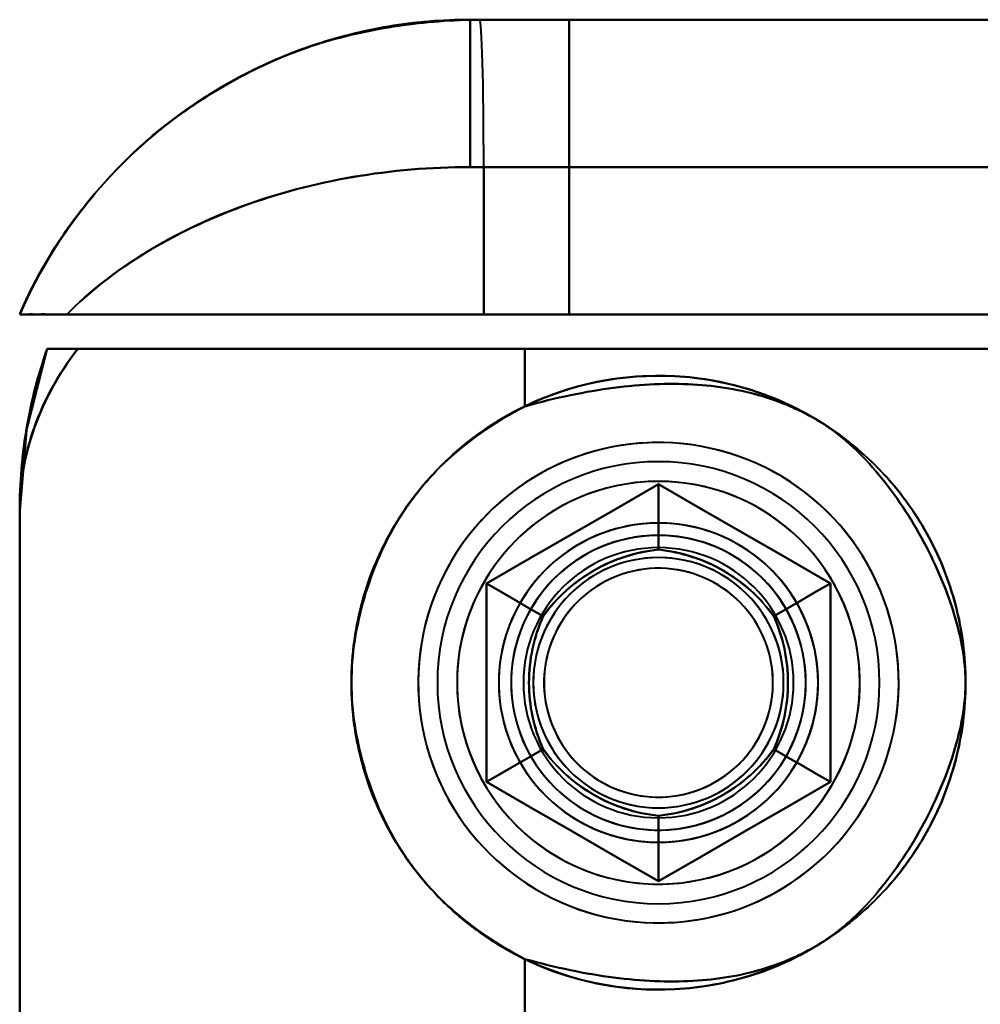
# Model space of a CAD drawing. Header units: millimetres. Extents: x -1392 to 1388, y -239 to 1267.
# Tile 68 of 91: x -465 to -445, y 995 to 1015. Entities that reach past the tile are written whole.
import ezdxf

# ---------------------------------------------------------------- set-up
doc = ezdxf.new("R2010")
doc.units = ezdxf.units.MM
doc.layers.add('G-IMPT', color=8, linetype='Continuous', lineweight=40)

# ---------------------------------------------------------------- blocks, each defined once
blk = doc.blocks.new('NEXA 2000 CALQUES_dwg-762145-Droite')
at = {"layer": 'G-IMPT'}
for p, q in [((-455.5, 1015.372), (-455.305, 1015.372)), ((-455.305, 1015.372), (-455.5, 1015.372)), ((-455.5, 1012.372), (-455.5, 1015.372)), ((-455.5, 1015.372), (-455.305, 1015.372)), ((-455.5, 1015.372), (-453.485, 1015.372)), ((-453.485, 1015.372), (-455.5, 1015.372)), ((-455.305, 1015.372), (-455.5, 1015.372)), ((-455.5, 1012.372), (-455.5, 1015.372)), ((-455.5, 1015.372), (-455.305, 1015.372)), ((-455.5, 1015.372), (-453.485, 1015.372)), ((-453.485, 1015.372), (-455.5, 1015.372)), ((-455.305, 1015.372), (-455.5, 1015.372)), ((-455.305, 1015.372), (-422.5, 1015.372)), ((-422.5, 1015.372), (-455.305, 1015.372)), ((-455.305, 1015.372), (-422.5, 1015.372)), ((-422.5, 1015.372), (-455.305, 1015.372)), ((-455.5, 1012.372), (-455.221, 1012.372)), ((-455.221, 1012.372), (-455.5, 1012.372)), ((-455.5, 1012.372), (-455.221, 1012.372)), ((-455.221, 1012.372), (-455.5, 1012.372)), ((-455.221, 1012.372), (-422.788, 1012.372)), ((-422.788, 1012.372), (-455.221, 1012.372)), ((-455.221, 1012.372), (-422.788, 1012.372)), ((-422.788, 1012.372), (-455.221, 1012.372)), ((-464.665, 1009.372), (-453.485, 1009.372)), ((-453.485, 1009.372), (-464.665, 1009.372)), ((-464.665, 1009.372), (-453.485, 1009.372)), ((-453.485, 1009.372), (-464.665, 1009.372)), ((-455.221, 1009.372), (-463.707, 1009.372)), ((-463.707, 1009.372), (-455.221, 1009.372)), ((-455.221, 1009.372), (-463.707, 1009.372)), ((-463.707, 1009.372), (-455.221, 1009.372)), ((-437.5, 1009.372), (-455.221, 1009.372)), ((-455.221, 1009.372), (-437.5, 1009.372)), ((-437.5, 1009.372), (-455.221, 1009.372)), ((-455.221, 1009.372), (-437.5, 1009.372)), ((-463.484, 1008.672), (-454.387, 1008.672)), ((-454.387, 1008.672), (-463.484, 1008.672)), ((-463.484, 1008.672), (-454.387, 1008.672)), ((-454.387, 1008.672), (-463.484, 1008.672)), ((-454.387, 1008.672), (-439.665, 1008.672)), ((-439.665, 1008.672), (-454.387, 1008.672)), ((-454.387, 1008.672), (-439.665, 1008.672)), ((-439.665, 1008.672), (-454.387, 1008.672)), ((-464.665, 1005.372), (-464.665, 995.072))]:
    blk.add_line(p, q, dxfattribs=at)
at = {"layer": 'G-IMPT', "flags": 128}
for points in [[(-455.305, 1015.372), (-440.683, 1015.372), (-426.101, 1015.372), (-422.5, 1015.372)], [(-422.5, 1015.372), (-437.068, 1015.372), (-451.682, 1015.372), (-455.305, 1015.372)], [(-430.5, 1015.372), (-436.246, 1015.372), (-441.992, 1015.372), (-447.738, 1015.372), (-453.485, 1015.372)], [(-453.485, 1015.372), (-453.485, 1013.872), (-453.485, 1012.372), (-453.485, 1010.872), (-453.485, 1009.372)], [(-453.485, 1009.372), (-453.485, 1010.872), (-453.485, 1012.372), (-453.485, 1013.872), (-453.485, 1015.372)], [(-453.485, 1015.372), (-447.738, 1015.372), (-441.992, 1015.372), (-436.246, 1015.372), (-430.5, 1015.372)], [(-453.485, 1015.372), (-453.485, 1013.872), (-453.485, 1012.372), (-453.485, 1010.872), (-453.485, 1009.372)], [(-453.485, 1009.372), (-453.485, 1010.872), (-453.485, 1012.372), (-453.485, 1013.872), (-453.485, 1015.372)], [(-453.485, 1015.372), (-447.738, 1015.372), (-441.992, 1015.372), (-436.246, 1015.372), (-430.5, 1015.372)], [(-430.5, 1015.372), (-436.246, 1015.372), (-441.992, 1015.372), (-447.738, 1015.372), (-453.485, 1015.372)], [(-455.221, 1012.372), (-455.221, 1011.622), (-455.221, 1010.872), (-455.221, 1010.122), (-455.221, 1009.372)], [(-455.221, 1009.372), (-455.221, 1010.122), (-455.221, 1010.872), (-455.221, 1011.622), (-455.221, 1012.372)], [(-455.221, 1012.372), (-455.221, 1011.622), (-455.221, 1010.872), (-455.221, 1010.122), (-455.221, 1009.372)], [(-455.221, 1009.372), (-455.221, 1010.122), (-455.221, 1010.872), (-455.221, 1011.622), (-455.221, 1012.372)], [(-437.5, 1009.372), (-441.496, 1009.372), (-445.492, 1009.372), (-449.488, 1009.372), (-453.485, 1009.372)], [(-453.485, 1009.372), (-449.488, 1009.372), (-445.492, 1009.372), (-441.496, 1009.372), (-437.5, 1009.372)], [(-453.485, 1009.372), (-449.488, 1009.372), (-445.492, 1009.372), (-441.496, 1009.372), (-437.5, 1009.372)], [(-437.5, 1009.372), (-441.496, 1009.372), (-445.492, 1009.372), (-449.488, 1009.372), (-453.485, 1009.372)], [(-464.104, 1008.673), (-464.528, 1007.016), (-464.665, 1005.372)], [(-443, 1008.672), (-448.276, 1008.672), (-453.552, 1008.672), (-458.829, 1008.672), (-464.105, 1008.672)], [(-464.105, 1008.672), (-458.829, 1008.672), (-453.552, 1008.672), (-448.276, 1008.672), (-443, 1008.672)], [(-464.105, 1008.672), (-458.829, 1008.672), (-453.552, 1008.672), (-448.276, 1008.672), (-443, 1008.672)], [(-443, 1008.672), (-448.276, 1008.672), (-453.552, 1008.672), (-458.829, 1008.672), (-464.105, 1008.672)], [(-454.387, 1008.672), (-454.387, 1008.379), (-454.387, 1008.085), (-454.387, 1007.792), (-454.387, 1007.499)], [(-454.387, 1007.499), (-454.387, 1007.792), (-454.387, 1008.085), (-454.387, 1008.379), (-454.387, 1008.672)], [(-454.387, 1008.672), (-454.387, 1008.379), (-454.387, 1008.085), (-454.387, 1007.792), (-454.387, 1007.499)], [(-454.387, 1007.499), (-454.387, 1007.792), (-454.387, 1008.085), (-454.387, 1008.379), (-454.387, 1008.672)], [(-451.665, 1006.763), (-451.861, 1006.759), (-452.056, 1006.747), (-452.251, 1006.728), (-452.444, 1006.7), (-452.637, 1006.665), (-452.828, 1006.623), (-453.017, 1006.572), (-453.204, 1006.514), (-453.388, 1006.449), (-453.57, 1006.377), (-453.748, 1006.297), (-453.923, 1006.21), (-454.095, 1006.116), (-454.263, 1006.016), (-454.426, 1005.909), (-454.586, 1005.795), (-454.74, 1005.675), (-454.89, 1005.549), (-455.034, 1005.417), (-455.173, 1005.279), (-455.307, 1005.136), (-455.434, 1004.988), (-455.556, 1004.835), (-455.671, 1004.677), (-455.78, 1004.515), (-455.883, 1004.348), (-455.978, 1004.177), (-456.067, 1004.003), (-456.149, 1003.825), (-456.223, 1003.644), (-456.29, 1003.461), (-456.35, 1003.274), (-456.403, 1003.086), (-456.447, 1002.896), (-456.484, 1002.704), (-456.514, 1002.51), (-456.535, 1002.316), (-456.549, 1002.121), (-456.555, 1001.925), (-456.553, 1001.73), (-456.544, 1001.534), (-456.526, 1001.339), (-456.501, 1001.145), (-456.468, 1000.953), (-456.428, 1000.761), (-456.379, 1000.572), (-456.324, 1000.384), (-456.26, 1000.199), (-456.19, 1000.017), (-456.112, 999.837), (-456.027, 999.661), (-455.935, 999.488), (-455.836, 999.319), (-455.731, 999.155), (-455.619, 998.994), (-455.501, 998.838), (-455.376, 998.688), (-455.246, 998.542), (-455.11, 998.401), (-454.968, 998.266), (-454.822, 998.137), (-454.67, 998.014), (-454.513, 997.897), (-454.352, 997.786), (-454.186, 997.682), (-454.017, 997.584), (-453.843, 997.494), (-453.666, 997.41), (-453.486, 997.334), (-453.303, 997.264), (-453.118, 997.203), (-452.93, 997.148), (-452.74, 997.101), (-452.548, 997.062), (-452.355, 997.031), (-452.161, 997.007), (-451.966, 996.991), (-451.771, 996.983), (-451.665, 996.982)], [(-447.43, 999.427), (-447.336, 999.598), (-447.248, 999.773), (-447.168, 999.952), (-447.094, 1000.133), (-447.029, 1000.317), (-446.97, 1000.504), (-446.919, 1000.693), (-446.876, 1000.883), (-446.84, 1001.076), (-446.812, 1001.269), (-446.792, 1001.464), (-446.779, 1001.659), (-446.775, 1001.855), (-446.778, 1002.05), (-446.789, 1002.246), (-446.808, 1002.44), (-446.834, 1002.634), (-446.869, 1002.827), (-446.911, 1003.018), (-446.96, 1003.207), (-447.017, 1003.394), (-447.082, 1003.579), (-447.154, 1003.761), (-447.233, 1003.939), (-447.319, 1004.115), (-447.412, 1004.287), (-447.512, 1004.455), (-447.619, 1004.619), (-447.732, 1004.779), (-447.851, 1004.934), (-447.977, 1005.084), (-448.108, 1005.229), (-448.245, 1005.368), (-448.388, 1005.502), (-448.536, 1005.63), (-448.688, 1005.752), (-448.846, 1005.868), (-449.008, 1005.978), (-449.174, 1006.081), (-449.345, 1006.177), (-449.519, 1006.266), (-449.696, 1006.349), (-449.877, 1006.424), (-450.06, 1006.492), (-450.246, 1006.552), (-450.434, 1006.605), (-450.625, 1006.651), (-450.817, 1006.689), (-451.01, 1006.719), (-451.204, 1006.741), (-451.399, 1006.755), (-451.595, 1006.762), (-451.79, 1006.761), (-451.986, 1006.752), (-452.181, 1006.735), (-452.375, 1006.711), (-452.568, 1006.679), (-452.759, 1006.639), (-452.949, 1006.591), (-453.137, 1006.536), (-453.322, 1006.474), (-453.505, 1006.404), (-453.684, 1006.326), (-453.861, 1006.242), (-454.034, 1006.151), (-454.203, 1006.053), (-454.368, 1005.948), (-454.529, 1005.837), (-454.685, 1005.719), (-454.837, 1005.595), (-454.983, 1005.465), (-455.124, 1005.33), (-455.259, 1005.189), (-455.389, 1005.042), (-455.513, 1004.891), (-455.631, 1004.734), (-455.742, 1004.574), (-455.847, 1004.408), (-455.9, 1004.318)], [(-451.665, 996.982), (-451.47, 996.986), (-451.274, 996.998), (-451.08, 997.017), (-450.886, 997.044), (-450.694, 997.079), (-450.503, 997.122), (-450.314, 997.172), (-450.127, 997.23), (-449.942, 997.295), (-449.761, 997.368), (-449.582, 997.448), (-449.407, 997.535), (-449.235, 997.628), (-449.067, 997.729), (-448.904, 997.836), (-448.745, 997.95), (-448.59, 998.07), (-448.44, 998.196), (-448.296, 998.328), (-448.157, 998.465), (-448.024, 998.608), (-447.896, 998.756), (-447.774, 998.91), (-447.659, 999.068), (-447.55, 999.23), (-447.448, 999.397), (-447.352, 999.567), (-447.263, 999.742), (-447.182, 999.919), (-447.107, 1000.1), (-447.04, 1000.284), (-446.98, 1000.47), (-446.928, 1000.659), (-446.883, 1000.849), (-446.846, 1001.041), (-446.816, 1001.234), (-446.795, 1001.429), (-446.781, 1001.624), (-446.775, 1001.82), (-446.777, 1002.015), (-446.786, 1002.21), (-446.804, 1002.405), (-446.829, 1002.599), (-446.862, 1002.792), (-446.903, 1002.983), (-446.951, 1003.173), (-447.007, 1003.36), (-447.07, 1003.546), (-447.14, 1003.728), (-447.218, 1003.907), (-447.303, 1004.084), (-447.395, 1004.256), (-447.494, 1004.425), (-447.599, 1004.59), (-447.711, 1004.75), (-447.83, 1004.906), (-447.954, 1005.057), (-448.084, 1005.203), (-448.22, 1005.343), (-448.362, 1005.478), (-448.509, 1005.608), (-448.661, 1005.731), (-448.817, 1005.848), (-448.979, 1005.959), (-449.144, 1006.063), (-449.314, 1006.16), (-449.487, 1006.251), (-449.664, 1006.335), (-449.844, 1006.411), (-450.027, 1006.48), (-450.212, 1006.542), (-450.4, 1006.596), (-450.59, 1006.643), (-450.782, 1006.682), (-450.975, 1006.714), (-451.169, 1006.738), (-451.364, 1006.753), (-451.56, 1006.762), (-451.665, 1006.763)], [(-451.665, 1005.914), (-452.54, 1005.409), (-453.415, 1004.903), (-454.29, 1004.398), (-455.165, 1003.893)], [(-455.165, 1003.893), (-454.29, 1004.398), (-453.415, 1004.903), (-452.54, 1005.409), (-451.665, 1005.914)], [(-451.665, 1005.914), (-452.54, 1005.409), (-453.415, 1004.903), (-454.29, 1004.398), (-455.165, 1003.893)], [(-451.665, 1005.914), (-452.54, 1005.409), (-453.415, 1004.903), (-454.29, 1004.398), (-455.165, 1003.893)], [(-455.165, 1003.893), (-454.29, 1004.398), (-453.415, 1004.903), (-452.54, 1005.409), (-451.665, 1005.914)], [(-455.165, 1003.893), (-454.29, 1004.398), (-453.415, 1004.903), (-452.54, 1005.409), (-451.665, 1005.914)], [(-455.165, 1003.893), (-454.29, 1004.398), (-453.415, 1004.903), (-452.54, 1005.409), (-451.665, 1005.914)], [(-451.665, 1005.914), (-452.54, 1005.409), (-453.415, 1004.903), (-454.29, 1004.398), (-455.165, 1003.893)], [(-455.165, 1003.893), (-454.29, 1004.398), (-453.415, 1004.903), (-452.54, 1005.409), (-451.665, 1005.914)], [(-455.165, 1003.893), (-454.29, 1004.398), (-453.415, 1004.903), (-452.54, 1005.409), (-451.665, 1005.914)], [(-451.665, 1005.914), (-452.54, 1005.409), (-453.415, 1004.903), (-454.29, 1004.398), (-455.165, 1003.893)], [(-451.665, 1005.914), (-452.54, 1005.409), (-453.415, 1004.903), (-454.29, 1004.398), (-455.165, 1003.893)], [(-448.165, 1003.893), (-449.04, 1004.398), (-449.915, 1004.903), (-450.79, 1005.409), (-451.665, 1005.914)], [(-451.665, 1005.914), (-451.665, 1005.581), (-451.665, 1005.248), (-451.665, 1004.914), (-451.665, 1004.581)], [(-451.665, 1004.581), (-451.665, 1004.914), (-451.665, 1005.248), (-451.665, 1005.581), (-451.665, 1005.914)], [(-451.665, 1005.914), (-450.79, 1005.409), (-449.915, 1004.903), (-449.04, 1004.398), (-448.165, 1003.893)], [(-448.165, 1003.893), (-449.04, 1004.398), (-449.915, 1004.903), (-450.79, 1005.409), (-451.665, 1005.914)], [(-448.165, 1003.893), (-449.04, 1004.398), (-449.915, 1004.903), (-450.79, 1005.409), (-451.665, 1005.914)], [(-451.665, 1005.914), (-450.79, 1005.409), (-449.915, 1004.903), (-449.04, 1004.398), (-448.165, 1003.893)], [(-451.665, 1005.914), (-450.79, 1005.409), (-449.915, 1004.903), (-449.04, 1004.398), (-448.165, 1003.893)], [(-451.665, 1005.914), (-451.665, 1005.581), (-451.665, 1005.248), (-451.665, 1004.914), (-451.665, 1004.581)], [(-451.665, 1004.581), (-451.665, 1004.914), (-451.665, 1005.248), (-451.665, 1005.581), (-451.665, 1005.914)], [(-451.665, 1005.914), (-450.79, 1005.409), (-449.915, 1004.903), (-449.04, 1004.398), (-448.165, 1003.893)], [(-448.165, 1003.893), (-449.04, 1004.398), (-449.915, 1004.903), (-450.79, 1005.409), (-451.665, 1005.914)], [(-451.665, 1005.914), (-450.79, 1005.409), (-449.915, 1004.903), (-449.04, 1004.398), (-448.165, 1003.893)], [(-451.665, 1005.914), (-450.79, 1005.409), (-449.915, 1004.903), (-449.04, 1004.398), (-448.165, 1003.893)], [(-448.165, 1003.893), (-449.04, 1004.398), (-449.915, 1004.903), (-450.79, 1005.409), (-451.665, 1005.914)], [(-448.165, 1003.893), (-449.04, 1004.398), (-449.915, 1004.903), (-450.79, 1005.409), (-451.665, 1005.914)], [(-464.665, 1005.372), (-464.665, 990.622), (-464.665, 975.872), (-464.665, 961.122), (-464.665, 946.372)], [(-464.665, 995.072), (-464.665, 997.647), (-464.665, 1000.222), (-464.665, 1002.797), (-464.665, 1005.372)], [(-464.665, 946.372), (-464.665, 961.122), (-464.665, 975.872), (-464.665, 990.622), (-464.665, 1005.372)], [(-464.665, 1005.372), (-464.665, 1002.797), (-464.665, 1000.222), (-464.665, 997.647), (-464.665, 995.072)], [(-464.665, 995.072), (-464.665, 997.647), (-464.665, 1000.222), (-464.665, 1002.797), (-464.665, 1005.372)], [(-464.665, 1005.372), (-464.665, 990.622), (-464.665, 975.872), (-464.665, 961.122), (-464.665, 946.372)], [(-464.665, 1005.372), (-464.665, 1002.797), (-464.665, 1000.222), (-464.665, 997.647), (-464.665, 995.072)], [(-464.665, 946.372), (-464.665, 961.122), (-464.665, 975.872), (-464.665, 990.622), (-464.665, 1005.372)], [(-455.9, 1004.318), (-455.995, 1004.146), (-456.082, 1003.971), (-456.163, 1003.793), (-456.236, 1003.612), (-456.302, 1003.427), (-456.36, 1003.241), (-456.411, 1003.052), (-456.455, 1002.861), (-456.49, 1002.669), (-456.518, 1002.475), (-456.538, 1002.281), (-456.551, 1002.085), (-456.556, 1001.89), (-456.552, 1001.694), (-456.541, 1001.499), (-456.522, 1001.304), (-456.496, 1001.111), (-456.462, 1000.918), (-456.42, 1000.727), (-456.37, 1000.538), (-456.313, 1000.351), (-456.248, 1000.166), (-456.176, 999.984), (-456.097, 999.805), (-456.011, 999.63), (-455.918, 999.458), (-455.818, 999.29), (-455.711, 999.126), (-455.598, 998.966), (-455.479, 998.811), (-455.353, 998.661), (-455.222, 998.516), (-455.085, 998.376), (-454.942, 998.242), (-454.795, 998.114), (-454.642, 997.992), (-454.484, 997.876), (-454.322, 997.767), (-454.156, 997.664), (-453.986, 997.567), (-453.812, 997.478), (-453.634, 997.396), (-453.454, 997.321), (-453.27, 997.253), (-453.084, 997.192), (-452.896, 997.139), (-452.706, 997.094), (-452.514, 997.056), (-452.32, 997.026), (-452.126, 997.004), (-451.931, 996.989), (-451.736, 996.982), (-451.54, 996.983), (-451.345, 996.992), (-451.15, 997.009), (-450.956, 997.034), (-450.763, 997.066), (-450.571, 997.106), (-450.381, 997.153), (-450.194, 997.208), (-450.008, 997.271), (-449.826, 997.341), (-449.646, 997.418), (-449.47, 997.502), (-449.297, 997.594), (-449.127, 997.692), (-448.962, 997.797), (-448.801, 997.908), (-448.645, 998.026), (-448.494, 998.15), (-448.347, 998.279), (-448.206, 998.415), (-448.071, 998.556), (-447.941, 998.702), (-447.817, 998.854), (-447.7, 999.01), (-447.588, 999.171), (-447.484, 999.336), (-447.43, 999.427)], [(-455.165, 1003.893), (-454.877, 1003.726), (-454.588, 1003.56), (-454.3, 1003.393), (-454.011, 1003.227)], [(-454.011, 1003.227), (-454.3, 1003.393), (-454.588, 1003.56), (-454.877, 1003.726), (-455.165, 1003.893)], [(-455.165, 1003.893), (-455.165, 1002.883), (-455.165, 1001.872), (-455.165, 1000.862), (-455.165, 999.852)], [(-455.165, 999.852), (-455.165, 1000.862), (-455.165, 1001.872), (-455.165, 1002.883), (-455.165, 1003.893)], [(-455.165, 1003.893), (-455.165, 1002.883), (-455.165, 1001.872), (-455.165, 1000.862), (-455.165, 999.852)], [(-455.165, 1003.893), (-455.165, 1002.883), (-455.165, 1001.872), (-455.165, 1000.862), (-455.165, 999.852)], [(-455.165, 999.852), (-455.165, 1000.862), (-455.165, 1001.872), (-455.165, 1002.883), (-455.165, 1003.893)], [(-455.165, 999.852), (-455.165, 1000.862), (-455.165, 1001.872), (-455.165, 1002.883), (-455.165, 1003.893)], [(-455.165, 999.852), (-455.165, 1000.862), (-455.165, 1001.872), (-455.165, 1002.883), (-455.165, 1003.893)], [(-455.165, 1003.893), (-454.877, 1003.726), (-454.588, 1003.56), (-454.3, 1003.393), (-454.011, 1003.227)], [(-454.011, 1003.227), (-454.3, 1003.393), (-454.588, 1003.56), (-454.877, 1003.726), (-455.165, 1003.893)], [(-455.165, 1003.893), (-455.165, 1002.883), (-455.165, 1001.872), (-455.165, 1000.862), (-455.165, 999.852)], [(-455.165, 999.852), (-455.165, 1000.862), (-455.165, 1001.872), (-455.165, 1002.883), (-455.165, 1003.893)], [(-455.165, 999.852), (-455.165, 1000.862), (-455.165, 1001.872), (-455.165, 1002.883), (-455.165, 1003.893)], [(-455.165, 1003.893), (-455.165, 1002.883), (-455.165, 1001.872), (-455.165, 1000.862), (-455.165, 999.852)], [(-455.165, 1003.893), (-455.165, 1002.883), (-455.165, 1001.872), (-455.165, 1000.862), (-455.165, 999.852)], [(-448.165, 1003.893), (-448.454, 1003.726), (-448.742, 1003.56), (-449.031, 1003.393), (-449.319, 1003.227)], [(-449.319, 1003.227), (-449.031, 1003.393), (-448.742, 1003.56), (-448.454, 1003.726), (-448.165, 1003.893)], [(-448.165, 1003.893), (-448.454, 1003.726), (-448.742, 1003.56), (-449.031, 1003.393), (-449.319, 1003.227)], [(-449.319, 1003.227), (-449.031, 1003.393), (-448.742, 1003.56), (-448.454, 1003.726), (-448.165, 1003.893)], [(-448.165, 999.852), (-448.165, 1000.862), (-448.165, 1001.872), (-448.165, 1002.883), (-448.165, 1003.893)], [(-448.165, 1003.893), (-448.165, 1002.883), (-448.165, 1001.872), (-448.165, 1000.862), (-448.165, 999.852)], [(-448.165, 999.852), (-448.165, 1000.862), (-448.165, 1001.872), (-448.165, 1002.883), (-448.165, 1003.893)], [(-448.165, 999.852), (-448.165, 1000.862), (-448.165, 1001.872), (-448.165, 1002.883), (-448.165, 1003.893)], [(-448.165, 1003.893), (-448.165, 1002.883), (-448.165, 1001.872), (-448.165, 1000.862), (-448.165, 999.852)], [(-448.165, 1003.893), (-448.165, 1002.883), (-448.165, 1001.872), (-448.165, 1000.862), (-448.165, 999.852)], [(-448.165, 1003.893), (-448.165, 1002.883), (-448.165, 1001.872), (-448.165, 1000.862), (-448.165, 999.852)], [(-448.165, 999.852), (-448.165, 1000.862), (-448.165, 1001.872), (-448.165, 1002.883), (-448.165, 1003.893)], [(-448.165, 1003.893), (-448.165, 1002.883), (-448.165, 1001.872), (-448.165, 1000.862), (-448.165, 999.852)], [(-448.165, 1003.893), (-448.165, 1002.883), (-448.165, 1001.872), (-448.165, 1000.862), (-448.165, 999.852)], [(-448.165, 999.852), (-448.165, 1000.862), (-448.165, 1001.872), (-448.165, 1002.883), (-448.165, 1003.893)], [(-448.165, 999.852), (-448.165, 1000.862), (-448.165, 1001.872), (-448.165, 1002.883), (-448.165, 1003.893)], [(-454.011, 1000.518), (-454.3, 1000.351), (-454.588, 1000.185), (-454.877, 1000.018), (-455.165, 999.852)], [(-455.165, 999.852), (-454.877, 1000.018), (-454.588, 1000.185), (-454.3, 1000.351), (-454.011, 1000.518)], [(-454.011, 1000.518), (-454.3, 1000.351), (-454.588, 1000.185), (-454.877, 1000.018), (-455.165, 999.852)], [(-455.165, 999.852), (-454.877, 1000.018), (-454.588, 1000.185), (-454.3, 1000.351), (-454.011, 1000.518)], [(-448.165, 999.852), (-448.454, 1000.018), (-448.742, 1000.185), (-449.031, 1000.351), (-449.319, 1000.518)], [(-449.319, 1000.518), (-449.031, 1000.351), (-448.742, 1000.185), (-448.454, 1000.018), (-448.165, 999.852)], [(-448.165, 999.852), (-448.454, 1000.018), (-448.742, 1000.185), (-449.031, 1000.351), (-449.319, 1000.518)], [(-449.319, 1000.518), (-449.031, 1000.351), (-448.742, 1000.185), (-448.454, 1000.018), (-448.165, 999.852)], [(-455.165, 999.852), (-454.29, 999.346), (-453.415, 998.841), (-452.54, 998.336), (-451.665, 997.831)], [(-451.665, 997.831), (-452.54, 998.336), (-453.415, 998.841), (-454.29, 999.346), (-455.165, 999.852)], [(-455.165, 999.852), (-454.29, 999.346), (-453.415, 998.841), (-452.54, 998.336), (-451.665, 997.831)], [(-455.165, 999.852), (-454.29, 999.346), (-453.415, 998.841), (-452.54, 998.336), (-451.665, 997.831)], [(-451.665, 997.831), (-452.54, 998.336), (-453.415, 998.841), (-454.29, 999.346), (-455.165, 999.852)], [(-451.665, 997.831), (-452.54, 998.336), (-453.415, 998.841), (-454.29, 999.346), (-455.165, 999.852)], [(-451.665, 997.831), (-452.54, 998.336), (-453.415, 998.841), (-454.29, 999.346), (-455.165, 999.852)], [(-455.165, 999.852), (-454.29, 999.346), (-453.415, 998.841), (-452.54, 998.336), (-451.665, 997.831)], [(-451.665, 997.831), (-452.54, 998.336), (-453.415, 998.841), (-454.29, 999.346), (-455.165, 999.852)], [(-451.665, 997.831), (-452.54, 998.336), (-453.415, 998.841), (-454.29, 999.346), (-455.165, 999.852)], [(-455.165, 999.852), (-454.29, 999.346), (-453.415, 998.841), (-452.54, 998.336), (-451.665, 997.831)], [(-455.165, 999.852), (-454.29, 999.346), (-453.415, 998.841), (-452.54, 998.336), (-451.665, 997.831)], [(-451.665, 997.831), (-450.79, 998.336), (-449.915, 998.841), (-449.04, 999.346), (-448.165, 999.852)], [(-448.165, 999.852), (-449.04, 999.346), (-449.915, 998.841), (-450.79, 998.336), (-451.665, 997.831)], [(-451.665, 997.831), (-450.79, 998.336), (-449.915, 998.841), (-449.04, 999.346), (-448.165, 999.852)], [(-451.665, 997.831), (-450.79, 998.336), (-449.915, 998.841), (-449.04, 999.346), (-448.165, 999.852)], [(-448.165, 999.852), (-449.04, 999.346), (-449.915, 998.841), (-450.79, 998.336), (-451.665, 997.831)], [(-448.165, 999.852), (-449.04, 999.346), (-449.915, 998.841), (-450.79, 998.336), (-451.665, 997.831)], [(-448.165, 999.852), (-449.04, 999.346), (-449.915, 998.841), (-450.79, 998.336), (-451.665, 997.831)], [(-451.665, 997.831), (-450.79, 998.336), (-449.915, 998.841), (-449.04, 999.346), (-448.165, 999.852)], [(-448.165, 999.852), (-449.04, 999.346), (-449.915, 998.841), (-450.79, 998.336), (-451.665, 997.831)], [(-448.165, 999.852), (-449.04, 999.346), (-449.915, 998.841), (-450.79, 998.336), (-451.665, 997.831)], [(-451.665, 997.831), (-450.79, 998.336), (-449.915, 998.841), (-449.04, 999.346), (-448.165, 999.852)], [(-451.665, 997.831), (-450.79, 998.336), (-449.915, 998.841), (-449.04, 999.346), (-448.165, 999.852)], [(-451.665, 997.831), (-451.665, 998.164), (-451.665, 998.497), (-451.665, 998.83), (-451.665, 999.163)], [(-451.665, 999.163), (-451.665, 998.83), (-451.665, 998.497), (-451.665, 998.164), (-451.665, 997.831)], [(-451.665, 997.831), (-451.665, 998.164), (-451.665, 998.497), (-451.665, 998.83), (-451.665, 999.163)], [(-451.665, 999.163), (-451.665, 998.83), (-451.665, 998.497), (-451.665, 998.164), (-451.665, 997.831)], [(-454.387, 996.246), (-454.387, 995.953), (-454.387, 995.659), (-454.387, 995.366), (-454.387, 995.072)], [(-454.387, 995.072), (-454.387, 995.366), (-454.387, 995.659), (-454.387, 995.953), (-454.387, 996.246)], [(-454.387, 996.246), (-454.387, 995.953), (-454.387, 995.659), (-454.387, 995.366), (-454.387, 995.072)], [(-454.387, 995.072), (-454.387, 995.366), (-454.387, 995.659), (-454.387, 995.953), (-454.387, 996.246)]]:
    blk.add_lwpolyline(points, dxfattribs=at)
at = {"layer": 'G-IMPT'}
for centre, radius, start, end in [((-454.665, 1005.372), 10, 160.7312, 180), ((-454.665, 1005.372), 10, 160.7312, 180), ((-454.665, 1005.372), 10, 160.7312, 180), ((-454.665, 1005.372), 10, 160.7312, 180), ((-451.665, 1001.872), 6.25, 360, 180), ((-451.665, 1001.872), 6.25, 360, 180), ((-451.665, 1001.872), 6.25, 360, 180), ((-451.665, 1001.872), 6.25, 0, 180), ((-451.665, 1001.872), 4.5, 90, 270), ((-451.665, 1001.872), 4.5, 360, 180), ((-451.665, 1001.872), 4.5, 90, 180), ((-451.665, 1001.872), 4.5, 0, 180), ((-451.665, 1001.872), 4.5, 90, 270), ((-451.665, 1001.872), 4.5, 0, 180), ((-451.665, 1001.872), 4.5, 0, 180), ((-451.665, 1001.872), 4.5, 0, 180), ((-451.665, 1001.872), 4.5, 270, 90), ((-451.665, 1001.872), 4.5, 360, 90), ((-451.665, 1001.872), 4.5, 270, 90), ((-451.665, 1001.872), 4.1, 90, 270), ((-451.665, 1001.872), 4.1, 90, 270), ((-451.665, 1001.872), 4.1, 60, 150), ((-451.665, 1001.872), 4.1, 60, 150), ((-451.665, 1001.872), 4.1, 0, 90), ((-451.665, 1001.872), 4.1, 0, 90), ((-451.665, 1001.872), 4.1, 330, 60), ((-451.665, 1001.872), 4.1, 330, 60), ((-451.665, 1001.872), 3.25, 0, 180), ((-451.665, 1001.872), 3.25, 0, 180), ((-451.665, 1001.872), 3.25, 90, 180), ((-451.665, 1001.872), 3.25, 90, 270), ((-451.665, 1001.872), 3.25, 60, 240), ((-451.665, 1001.872), 3.25, 0, 180), ((-451.665, 1001.872), 3.25, 60, 150), ((-451.665, 1001.872), 3.25, 0, 150), ((-451.665, 1001.872), 3.25, 0, 90), ((-451.665, 1001.872), 3.25, 270, 90), ((-451.665, 1001.872), 3, 90, 270), ((-451.665, 1001.872), 3, 0, 180), ((-451.665, 1001.872), 3, 0, 180), ((-451.665, 1001.872), 3, 0, 180), ((-451.665, 1001.872), 3, 60, 240), ((-451.665, 1001.872), 3, 60, 240), ((-451.665, 1001.872), 3, 330, 150), ((-451.665, 1001.872), 3, 60, 150), ((-451.665, 1001.872), 3, 270, 90), ((-451.665, 1001.872), 3.25, 240, 60), ((-451.665, 1001.872), 3.25, 330, 60), ((-451.665, 1001.872), 2.75, 360, 180), ((-451.665, 1001.872), 2.75, 0, 180), ((-451.665, 1001.872), 2.75, 0, 180), ((-451.665, 1001.872), 2.75, 0, 180), ((-451.665, 1001.872), 2.75, 0, 180), ((-451.665, 1001.872), 2.75, 0, 180), ((-451.665, 1001.872), 2.75, 0, 180), ((-451.665, 1001.872), 2.75, 0, 180), ((-451.665, 1001.872), 3, 240, 60), ((-451.665, 1001.872), 3, 240, 60), ((-451.665, 1001.872), 3, 240, 60), ((-451.665, 1001.872), 2.548, 90, 270), ((-451.665, 1001.872), 2.548, 90, 270), ((-451.665, 1001.872), 2.548, 90, 270), ((-451.665, 1001.872), 2.548, 90, 270), ((-451.665, 1001.872), 2.548, 330, 150), ((-451.665, 1001.872), 2.548, 330, 150), ((-451.665, 1001.872), 2.548, 330, 150), ((-451.665, 1001.872), 2.548, 330, 150), ((-451.665, 1001.872), 2.548, 270, 90), ((-451.665, 1001.872), 2.548, 270, 90), ((-451.665, 1001.872), 2.548, 270, 90), ((-451.665, 1001.872), 2.548, 270, 90), ((-451.665, 1001.872), 2.33, 305.716, 125.716), ((-451.665, 1001.872), 2.33, 305.716, 125.716), ((-451.665, 1001.872), 2.33, 305.716, 125.716), ((-451.665, 1001.872), 2.33, 305.716, 125.716), ((-451.665, 1001.872), 2.33, 294.284, 114.284), ((-451.665, 1001.872), 2.33, 294.284, 114.284), ((-451.665, 1001.872), 2.33, 294.284, 114.284), ((-451.665, 1001.872), 2.33, 294.284, 114.284), ((-451.665, 1001.872), 4.1, 150, 330), ((-451.665, 1001.872), 4.1, 150, 330), ((-451.665, 1001.872), 2.33, 114.284, 294.284), ((-451.665, 1001.872), 2.33, 114.284, 294.284), ((-451.665, 1001.872), 2.33, 114.284, 294.284), ((-451.665, 1001.872), 2.33, 114.284, 294.284), ((-451.665, 1001.872), 2.33, 125.716, 305.716), ((-451.665, 1001.872), 2.33, 125.716, 305.716), ((-451.665, 1001.872), 2.33, 125.716, 305.716), ((-451.665, 1001.872), 2.33, 125.716, 305.716), ((-451.665, 1001.872), 3.25, 150, 330), ((-451.665, 1001.872), 3.25, 150, 330), ((-451.665, 1001.872), 3, 150, 330), ((-451.665, 1001.872), 3, 150, 240), ((-451.665, 1001.872), 2.548, 150, 330), ((-451.665, 1001.872), 2.548, 150, 330), ((-451.665, 1001.872), 2.548, 150, 330), ((-451.665, 1001.872), 2.548, 150, 330), ((-451.665, 1001.872), 6.25, 180, 360), ((-451.665, 1001.872), 6.25, 180, 0), ((-451.665, 1001.872), 6.25, 180, 360), ((-451.665, 1001.872), 6.25, 180, 0), ((-451.665, 1001.872), 4.5, 180, 360), ((-451.665, 1001.872), 4.5, 180, 360), ((-451.665, 1001.872), 4.5, 180, 0), ((-451.665, 1001.872), 4.5, 180, 0), ((-451.665, 1001.872), 4.5, 180, 270), ((-451.665, 1001.872), 4.5, 180, 0), ((-451.665, 1001.872), 3.25, 180, 0), ((-451.665, 1001.872), 3.25, 180, 0), ((-451.665, 1001.872), 3.25, 180, 270), ((-451.665, 1001.872), 3.25, 180, 0), ((-451.665, 1001.872), 3, 180, 0), ((-451.665, 1001.872), 3, 180, 270), ((-451.665, 1001.872), 3, 180, 360), ((-451.665, 1001.872), 2.75, 180, 360), ((-451.665, 1001.872), 2.75, 180, 0), ((-451.665, 1001.872), 2.75, 180, 0), ((-451.665, 1001.872), 2.75, 180, 0), ((-451.665, 1001.872), 2.75, 180, 0), ((-451.665, 1001.872), 2.75, 180, 0), ((-451.665, 1001.872), 2.75, 180, 0), ((-451.665, 1001.872), 2.75, 180, 0), ((-451.665, 1001.872), 4.1, 270, 0), ((-451.665, 1001.872), 4.1, 270, 0), ((-451.665, 1001.872), 3, 270, 0), ((-451.665, 1001.872), 3.25, 270, 0), ((-451.665, 1001.872), 4.5, 270, 0), ((-451.665, 1001.872), 3.25, 330, 0)]:
    blk.add_arc(centre, radius, start, end, dxfattribs=at)
blk.add_ellipse((-455.305, 1012.372), major_axis=(0, 3), ratio=0.027856, start_param=4.712389, end_param=6.283185, dxfattribs=at)
blk.add_ellipse((-455.305, 1012.372), major_axis=(0, 3), ratio=0.027856, start_param=4.712389, end_param=6.283185, dxfattribs=at)
blk.add_ellipse((-455.305, 1012.372), major_axis=(0, 3), ratio=0.027856, start_param=4.712389, end_param=6.283185, dxfattribs=at)
blk.add_ellipse((-455.305, 1012.372), major_axis=(0, 3), ratio=0.027856, start_param=4.712389, end_param=6.283185, dxfattribs=at)
for points in [[(-464.665, 1009.372), (-464.279, 1010.258), (-463.248, 1011.916), (-461.054, 1013.857), (-458.398, 1015.09), (-456.466, 1015.372), (-455.5, 1015.372)], [(-455.5, 1015.372), (-456.466, 1015.372), (-458.398, 1015.09), (-461.054, 1013.857), (-463.248, 1011.916), (-464.279, 1010.258), (-464.665, 1009.372)], [(-455.5, 1015.372), (-455.5, 1015.372), (-455.5, 1015.22), (-455.5, 1014.561), (-455.5, 1013.5), (-455.5, 1012.726), (-455.5, 1012.372)], [(-455.5, 1012.372), (-455.5, 1012.726), (-455.5, 1013.5), (-455.5, 1014.561), (-455.5, 1015.22), (-455.5, 1015.372), (-455.5, 1015.372)], [(-463.707, 1009.372), (-463.248, 1009.839), (-462.172, 1010.67), (-460.174, 1011.632), (-457.906, 1012.238), (-456.302, 1012.371), (-455.5, 1012.372)], [(-455.5, 1012.372), (-456.302, 1012.368), (-457.906, 1012.233), (-460.174, 1011.632), (-462.172, 1010.675), (-463.248, 1009.841), (-463.707, 1009.372)], [(-455.5, 1012.372), (-457.104, 1012.372), (-460.311, 1011.821), (-462.79, 1010.294), (-463.706, 1009.372)], [(-464.665, 1005.372), (-464.665, 1005.66), (-464.615, 1006.231), (-464.39, 1007.077), (-464.018, 1007.899), (-463.677, 1008.418), (-463.484, 1008.672)], [(-464.665, 1005.372), (-464.665, 1005.653), (-464.642, 1006.213), (-464.536, 1007.048), (-464.36, 1007.871), (-464.197, 1008.408), (-464.105, 1008.672)], [(-463.484, 1008.672), (-463.682, 1008.672), (-463.991, 1008.672), (-464.102, 1008.672), (-464.104, 1008.672)], [(-464.104, 1008.672), (-464.102, 1008.672), (-463.991, 1008.672), (-463.682, 1008.672), (-463.484, 1008.672)], [(-451.665, 1004.581), (-452.137, 1004.532), (-453.031, 1004.239), (-453.732, 1003.611), (-454.011, 1003.227)], [(-454.011, 1003.227), (-453.739, 1003.606), (-453.032, 1004.24), (-452.129, 1004.535), (-451.665, 1004.581)], [(-454.011, 1003.227), (-453.732, 1003.611), (-453.031, 1004.238), (-452.137, 1004.532), (-451.665, 1004.581)], [(-451.665, 1004.581), (-452.129, 1004.535), (-453.032, 1004.239), (-453.739, 1003.605), (-454.011, 1003.227)], [(-449.319, 1003.227), (-449.598, 1003.611), (-450.299, 1004.238), (-451.193, 1004.532), (-451.665, 1004.581)], [(-451.665, 1004.581), (-451.201, 1004.535), (-450.298, 1004.239), (-449.591, 1003.605), (-449.319, 1003.227)], [(-451.665, 1004.581), (-451.193, 1004.532), (-450.299, 1004.239), (-449.598, 1003.611), (-449.319, 1003.227)], [(-449.319, 1003.227), (-449.591, 1003.606), (-450.299, 1004.24), (-451.201, 1004.535), (-451.665, 1004.581)], [(-454.011, 1003.227), (-454.204, 1002.793), (-454.397, 1001.873), (-454.204, 1000.952), (-454.011, 1000.518)], [(-454.011, 1000.518), (-454.203, 1000.943), (-454.398, 1001.873), (-454.203, 1002.802), (-454.011, 1003.227)], [(-454.011, 1000.518), (-454.204, 1000.951), (-454.397, 1001.872), (-454.204, 1002.793), (-454.011, 1003.227)], [(-454.011, 1003.227), (-454.203, 1002.802), (-454.398, 1001.872), (-454.203, 1000.943), (-454.011, 1000.518)], [(-449.319, 1000.518), (-449.126, 1000.951), (-448.933, 1001.872), (-449.126, 1002.793), (-449.319, 1003.227)], [(-449.319, 1003.227), (-449.127, 1002.802), (-448.932, 1001.872), (-449.127, 1000.943), (-449.319, 1000.518)], [(-449.319, 1003.227), (-449.126, 1002.793), (-448.933, 1001.873), (-449.126, 1000.952), (-449.319, 1000.518)], [(-449.319, 1000.518), (-449.127, 1000.943), (-448.932, 1001.873), (-449.127, 1002.802), (-449.319, 1003.227)], [(-454.011, 1000.518), (-453.732, 1000.134), (-453.031, 999.506), (-452.137, 999.213), (-451.665, 999.163)], [(-451.665, 999.163), (-452.129, 999.21), (-453.032, 999.505), (-453.739, 1000.139), (-454.011, 1000.518)], [(-451.665, 999.163), (-452.137, 999.213), (-453.031, 999.506), (-453.732, 1000.134), (-454.011, 1000.518)], [(-454.011, 1000.518), (-453.739, 1000.139), (-453.032, 999.505), (-452.129, 999.21), (-451.665, 999.163)], [(-451.665, 999.163), (-451.193, 999.213), (-450.299, 999.506), (-449.598, 1000.134), (-449.319, 1000.518)], [(-449.319, 1000.518), (-449.591, 1000.139), (-450.299, 999.505), (-451.201, 999.21), (-451.665, 999.163)], [(-449.319, 1000.518), (-449.598, 1000.134), (-450.299, 999.506), (-451.193, 999.213), (-451.665, 999.163)], [(-451.665, 999.163), (-451.201, 999.21), (-450.298, 999.505), (-449.591, 1000.139), (-449.319, 1000.518)]]:
    blk.add_open_spline(points, degree=3, dxfattribs=at)
for points, knots in [([(-464.665, 1009.372), (-464.497, 1009.758), (-464.108, 1010.516), (-463.363, 1011.597), (-462.632, 1012.406), (-461.971, 1013.006), (-461.423, 1013.44), (-460.816, 1013.853), (-460.158, 1014.232), (-459.457, 1014.567), (-458.721, 1014.85), (-457.957, 1015.077), (-456.896, 1015.301), (-456.064, 1015.372), (-455.5, 1015.372)], [0, 0, 0, 0, 0.125, 0.25, 0.375, 0.4375, 0.5, 0.5625, 0.625, 0.6875, 0.75, 0.8125, 0.875, 1, 1, 1, 1]), ([(-455.5, 1015.372), (-456.466, 1015.372), (-457.915, 1015.161), (-459.726, 1014.474), (-460.996, 1013.768), (-462.151, 1012.887), (-463.505, 1011.501), (-464.279, 1010.258), (-464.665, 1009.372)], [0, 0, 0, 0, 0.25, 0.375, 0.5, 0.625, 0.75, 1, 1, 1, 1]), ([(-455.5, 1015.372), (-456.068, 1015.356), (-456.901, 1015.278), (-457.959, 1015.063), (-458.721, 1014.851), (-459.455, 1014.571), (-460.158, 1014.228), (-460.816, 1013.842), (-461.423, 1013.439), (-461.97, 1013.017), (-462.467, 1012.561), (-462.923, 1012.081), (-463.346, 1011.581), (-463.737, 1011.063), (-464.204, 1010.342), (-464.496, 1009.769), (-464.665, 1009.372)], [0, 0, 0, 0, 0.125, 0.1875, 0.25, 0.3125, 0.375, 0.4375, 0.5, 0.5625, 0.625, 0.6875, 0.75, 0.8125, 0.875, 1, 1, 1, 1]), ([(-455.5, 1015.372), (-456.064, 1015.372), (-456.896, 1015.301), (-457.957, 1015.077), (-458.721, 1014.85), (-459.457, 1014.567), (-460.158, 1014.232), (-460.816, 1013.853), (-461.423, 1013.44), (-461.971, 1013.006), (-462.632, 1012.406), (-463.363, 1011.597), (-464.108, 1010.516), (-464.497, 1009.758), (-464.665, 1009.372)], [0, 0, 0, 0, 0.125, 0.1875, 0.25, 0.3125, 0.375, 0.4375, 0.5, 0.5625, 0.625, 0.75, 0.875, 1, 1, 1, 1]), ([(-464.665, 1009.372), (-464.279, 1010.258), (-463.505, 1011.501), (-462.151, 1012.887), (-460.996, 1013.768), (-459.726, 1014.474), (-457.915, 1015.161), (-456.466, 1015.372), (-455.5, 1015.372)], [0, 0, 0, 0, 0.25, 0.375, 0.5, 0.625, 0.75, 1, 1, 1, 1]), ([(-464.665, 1009.372), (-464.496, 1009.769), (-464.204, 1010.342), (-463.737, 1011.063), (-463.346, 1011.581), (-462.923, 1012.081), (-462.467, 1012.561), (-461.97, 1013.017), (-461.423, 1013.439), (-460.816, 1013.842), (-460.158, 1014.228), (-459.455, 1014.571), (-458.721, 1014.851), (-457.959, 1015.063), (-456.901, 1015.278), (-456.068, 1015.356), (-455.5, 1015.372)], [0, 0, 0, 0, 0.125, 0.1875, 0.25, 0.3125, 0.375, 0.4375, 0.5, 0.5625, 0.625, 0.6875, 0.75, 0.8125, 0.875, 1, 1, 1, 1]), ([(-463.706, 1009.372), (-463.248, 1009.833), (-462.172, 1010.677), (-459.508, 1011.958), (-457.104, 1012.372), (-455.5, 1012.372)], [0, 0, 0, 0, 0.25, 0.5, 1, 1, 1, 1]), ([(-463.706, 1009.372), (-463.854, 1009.37), (-464.056, 1009.373), (-464.247, 1009.373), (-464.343, 1009.372), (-464.409, 1009.373), (-464.468, 1009.373), (-464.519, 1009.372), (-464.563, 1009.371), (-464.636, 1009.372), (-464.664, 1009.376), (-464.665, 1009.372)], [0, 0, 0, 0, 0.25, 0.375, 0.4375, 0.5, 0.5625, 0.625, 0.6875, 0.75, 1, 1, 1, 1]), ([(-464.665, 1009.372), (-464.664, 1009.376), (-464.636, 1009.372), (-464.563, 1009.371), (-464.519, 1009.372), (-464.468, 1009.373), (-464.409, 1009.373), (-464.343, 1009.372), (-464.247, 1009.373), (-464.056, 1009.373), (-463.854, 1009.37), (-463.706, 1009.372)], [0, 0, 0, 0, 0.25, 0.3125, 0.375, 0.4375, 0.5, 0.5625, 0.625, 0.75, 1, 1, 1, 1]), ([(-464.665, 1009.372), (-464.664, 1009.372), (-464.62, 1009.372), (-464.361, 1009.372), (-464.006, 1009.372), (-463.706, 1009.372)], [0, 0, 0, 0, 0.25, 0.5, 1, 1, 1, 1]), ([(-463.706, 1009.372), (-464.006, 1009.372), (-464.361, 1009.372), (-464.62, 1009.372), (-464.664, 1009.372), (-464.665, 1009.372)], [0, 0, 0, 0, 0.5, 0.75, 1, 1, 1, 1]), ([(-464.105, 1008.672), (-464.29, 1008.143), (-464.5, 1007.326), (-464.642, 1006.213), (-464.665, 1005.653), (-464.665, 1005.372)], [0, 0, 0, 0, 0.5, 0.75, 1, 1, 1, 1]), ([(-463.484, 1008.672), (-463.87, 1008.167), (-464.313, 1007.359), (-464.614, 1006.231), (-464.665, 1005.659), (-464.665, 1005.372)], [0, 0, 0, 0, 0.5, 0.75, 1, 1, 1, 1]), ([(-464.665, 1005.372), (-464.665, 1005.653), (-464.641, 1006.213), (-464.499, 1007.326), (-464.288, 1008.143), (-464.104, 1008.672)], [0, 0, 0, 0, 0.25, 0.5, 1, 1, 1, 1]), ([(-463.484, 1008.672), (-463.87, 1008.164), (-464.315, 1007.36), (-464.615, 1006.231), (-464.665, 1005.66), (-464.665, 1005.372)], [0, 0, 0, 0, 0.5, 0.75, 1, 1, 1, 1]), ([(-464.104, 1008.672), (-464.288, 1008.143), (-464.499, 1007.326), (-464.641, 1006.213), (-464.665, 1005.653), (-464.665, 1005.372)], [0, 0, 0, 0, 0.5, 0.75, 1, 1, 1, 1]), ([(-464.665, 1005.372), (-464.665, 1005.659), (-464.614, 1006.231), (-464.313, 1007.359), (-463.87, 1008.167), (-463.484, 1008.672)], [0, 0, 0, 0, 0.25, 0.5, 1, 1, 1, 1]), ([(-464.104, 1008.672), (-464.103, 1008.675), (-464.082, 1008.672), (-464.013, 1008.672), (-463.943, 1008.673), (-463.854, 1008.672), (-463.714, 1008.672), (-463.582, 1008.67), (-463.484, 1008.672)], [0, 0, 0, 0, 0.25, 0.375, 0.5, 0.625, 0.75, 1, 1, 1, 1]), ([(-463.484, 1008.672), (-463.582, 1008.67), (-463.714, 1008.672), (-463.854, 1008.672), (-463.943, 1008.673), (-464.013, 1008.672), (-464.082, 1008.672), (-464.103, 1008.675), (-464.104, 1008.672)], [0, 0, 0, 0, 0.25, 0.375, 0.5, 0.625, 0.75, 1, 1, 1, 1]), ([(-454.387, 1007.499), (-453.446, 1007.954), (-451.856, 1008.278), (-449.745, 1007.892), (-448.287, 1007.21), (-447.076, 1006.21), (-446.146, 1004.944), (-445.551, 1003.464), (-445.415, 1002.404), (-445.415, 1001.872)], [0, 0, 0, 0, 0.25, 0.375, 0.5, 0.625, 0.75, 0.875, 1, 1, 1, 1]), ([(-445.415, 1001.872), (-445.415, 1002.404), (-445.551, 1003.464), (-446.146, 1004.944), (-447.076, 1006.21), (-448.287, 1007.21), (-449.745, 1007.892), (-451.856, 1008.278), (-453.446, 1007.954), (-454.387, 1007.499)], [0, 0, 0, 0, 0.125, 0.25, 0.375, 0.5, 0.625, 0.75, 1, 1, 1, 1]), ([(-454.387, 996.246), (-453.751, 996.069), (-452.545, 995.817), (-451.201, 995.76), (-450.224, 995.868), (-449.541, 996.027), (-449.012, 996.223), (-448.613, 996.42), (-448.328, 996.584), (-448.05, 996.777), (-447.682, 997.085), (-447.059, 997.731), (-446.424, 998.663), (-445.929, 999.673), (-445.643, 1000.438), (-445.459, 1001.19), (-445.393, 1001.872), (-445.459, 1002.555), (-445.643, 1003.307), (-445.929, 1004.072), (-446.424, 1005.082), (-447.059, 1006.014), (-447.682, 1006.66), (-448.05, 1006.967), (-448.328, 1007.161), (-448.613, 1007.325), (-449.012, 1007.521), (-449.541, 1007.717), (-450.224, 1007.876), (-451.201, 1007.985), (-452.545, 1007.928), (-453.751, 1007.676), (-454.387, 1007.499)], [0, 0, 0, 0, 0.0625, 0.125, 0.15625, 0.1875, 0.21875, 0.234375, 0.25, 0.265625, 0.28125, 0.3125, 0.375, 0.40625, 0.4375, 0.46875, 0.5, 0.53125, 0.5625, 0.59375, 0.625, 0.6875, 0.71875, 0.734375, 0.75, 0.765625, 0.78125, 0.8125, 0.84375, 0.875, 0.9375, 1, 1, 1, 1]), ([(-454.387, 1007.499), (-453.751, 1007.676), (-452.545, 1007.928), (-451.201, 1007.985), (-450.224, 1007.876), (-449.541, 1007.717), (-449.012, 1007.521), (-448.613, 1007.325), (-448.328, 1007.161), (-448.05, 1006.967), (-447.682, 1006.66), (-447.059, 1006.014), (-446.424, 1005.082), (-445.929, 1004.072), (-445.643, 1003.307), (-445.459, 1002.555), (-445.393, 1001.872), (-445.459, 1001.19), (-445.643, 1000.438), (-445.929, 999.673), (-446.424, 998.663), (-447.059, 997.731), (-447.682, 997.085), (-448.05, 996.777), (-448.328, 996.584), (-448.613, 996.42), (-449.012, 996.223), (-449.541, 996.027), (-450.224, 995.868), (-451.201, 995.76), (-452.545, 995.817), (-453.751, 996.069), (-454.387, 996.246)], [0, 0, 0, 0, 0.0625, 0.125, 0.15625, 0.1875, 0.21875, 0.234375, 0.25, 0.265625, 0.28125, 0.3125, 0.375, 0.40625, 0.4375, 0.46875, 0.5, 0.53125, 0.5625, 0.59375, 0.625, 0.6875, 0.71875, 0.734375, 0.75, 0.765625, 0.78125, 0.8125, 0.84375, 0.875, 0.9375, 1, 1, 1, 1]), ([(-457.915, 1001.872), (-457.915, 1002.16), (-457.885, 1002.594), (-457.784, 1003.168), (-457.643, 1003.736), (-457.439, 1004.298), (-457.175, 1004.833), (-456.952, 1005.215), (-456.708, 1005.573), (-456.443, 1005.909), (-456.156, 1006.226), (-455.845, 1006.526), (-455.51, 1006.806), (-455.036, 1007.149), (-454.653, 1007.37), (-454.387, 1007.499)], [0, 0, 0, 0, 0.125, 0.1875, 0.25, 0.375, 0.4375, 0.5, 0.5625, 0.625, 0.6875, 0.75, 0.8125, 0.875, 1, 1, 1, 1]), ([(-454.387, 1007.499), (-454.948, 1007.205), (-455.692, 1006.699), (-456.479, 1005.89), (-456.963, 1005.226), (-457.36, 1004.463), (-457.668, 1003.612), (-457.867, 1002.725), (-457.939, 1001.871), (-457.867, 1001.018), (-457.601, 999.835), (-457.123, 998.738), (-456.479, 997.856), (-455.692, 997.046), (-454.948, 996.54), (-454.387, 996.246)], [0, 0, 0, 0, 0.125, 0.1875, 0.25, 0.3125, 0.375, 0.4375, 0.5, 0.5625, 0.625, 0.75, 0.8125, 0.875, 1, 1, 1, 1]), ([(-454.387, 1007.499), (-454.653, 1007.37), (-455.036, 1007.15), (-455.509, 1006.807), (-455.845, 1006.526), (-456.156, 1006.226), (-456.443, 1005.909), (-456.709, 1005.572), (-456.953, 1005.214), (-457.176, 1004.832), (-457.439, 1004.297), (-457.644, 1003.735), (-457.785, 1003.168), (-457.885, 1002.594), (-457.915, 1002.16), (-457.915, 1001.872)], [0, 0, 0, 0, 0.125, 0.1875, 0.25, 0.3125, 0.375, 0.4375, 0.5, 0.5625, 0.625, 0.75, 0.8125, 0.875, 1, 1, 1, 1]), ([(-454.387, 996.246), (-454.948, 996.54), (-455.692, 997.046), (-456.479, 997.855), (-456.963, 998.519), (-457.36, 999.281), (-457.668, 1000.133), (-457.867, 1001.02), (-457.939, 1001.874), (-457.867, 1002.726), (-457.601, 1003.91), (-457.123, 1005.006), (-456.479, 1005.889), (-455.692, 1006.698), (-454.948, 1007.204), (-454.387, 1007.499)], [0, 0, 0, 0, 0.125, 0.1875, 0.25, 0.3125, 0.375, 0.4375, 0.5, 0.5625, 0.625, 0.75, 0.8125, 0.875, 1, 1, 1, 1]), ([(-454.387, 996.246), (-454.653, 996.375), (-455.036, 996.595), (-455.509, 996.938), (-455.845, 997.218), (-456.156, 997.518), (-456.443, 997.836), (-456.709, 998.173), (-456.953, 998.531), (-457.176, 998.913), (-457.439, 999.448), (-457.644, 1000.009), (-457.785, 1000.577), (-457.885, 1001.151), (-457.915, 1001.585), (-457.915, 1001.872)], [0, 0, 0, 0, 0.125, 0.1875, 0.25, 0.3125, 0.375, 0.4375, 0.5, 0.5625, 0.625, 0.75, 0.8125, 0.875, 1, 1, 1, 1]), ([(-457.915, 1001.872), (-457.915, 1001.585), (-457.885, 1001.151), (-457.784, 1000.576), (-457.643, 1000.009), (-457.439, 999.447), (-457.175, 998.912), (-456.952, 998.53), (-456.708, 998.172), (-456.443, 997.835), (-456.156, 997.518), (-455.845, 997.219), (-455.51, 996.938), (-455.036, 996.595), (-454.653, 996.375), (-454.387, 996.246)], [0, 0, 0, 0, 0.125, 0.1875, 0.25, 0.375, 0.4375, 0.5, 0.5625, 0.625, 0.6875, 0.75, 0.8125, 0.875, 1, 1, 1, 1]), ([(-445.415, 1001.872), (-445.415, 1001.34), (-445.551, 1000.281), (-446.146, 998.801), (-447.076, 997.535), (-448.287, 996.535), (-449.745, 995.852), (-451.856, 995.467), (-453.446, 995.791), (-454.387, 996.246)], [0, 0, 0, 0, 0.125, 0.25, 0.375, 0.5, 0.625, 0.75, 1, 1, 1, 1]), ([(-454.387, 996.246), (-453.446, 995.791), (-451.856, 995.467), (-449.745, 995.852), (-448.287, 996.535), (-447.076, 997.535), (-446.146, 998.801), (-445.551, 1000.281), (-445.415, 1001.34), (-445.415, 1001.872)], [0, 0, 0, 0, 0.25, 0.375, 0.5, 0.625, 0.75, 0.875, 1, 1, 1, 1])]:
    blk.add_open_spline(points, degree=3, knots=knots, dxfattribs=at)

msp = doc.modelspace()

# ---------------------------------------------------------------- block references
at = {"layer": 'G-IMPT'}
msp.add_blockref('NEXA 2000 CALQUES_dwg-762145-Droite', (0, 0), dxfattribs=at)

doc.saveas('drawing.dxf')
